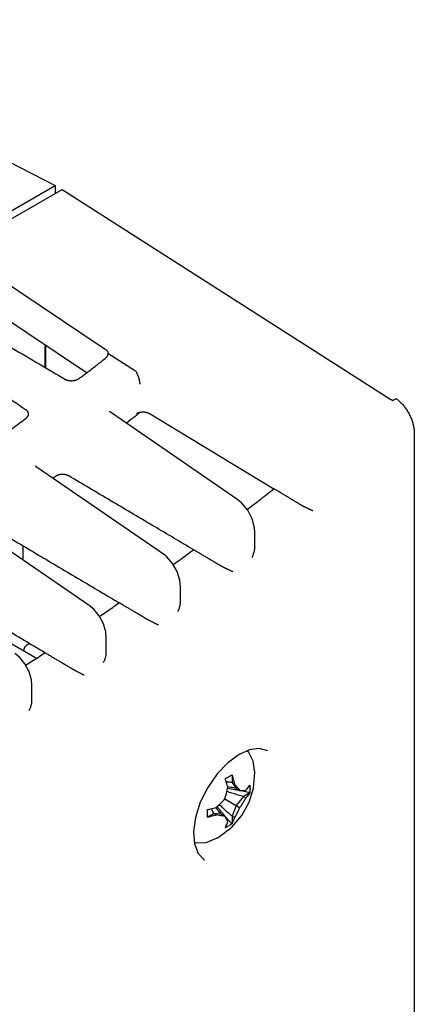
# Model space of a CAD drawing. Header units: inches. Extents: x 0 to 22, y 0 to 17.
# Tile 12 of 44: x 4.8 to 5.6, y 5.4 to 7.4. Entities that reach past the tile are written whole.
import ezdxf

# ---------------------------------------------------------------- set-up
doc = ezdxf.new("R2010")
doc.units = ezdxf.units.IN
doc.header["$LTSCALE"] = 1.21
doc.header["$MEASUREMENT"] = 0
doc.layers.get('0').update_dxf_attribs({"linetype": 'CONTINUOUS'})

msp = doc.modelspace()

# ---------------------------------------------------------------- linework, layer by layer
at = {"color": 7, "linetype": 'CONTINUOUS'}
for p, q in [((4.1956, 7.411), (4.8461, 7.0747)), ((4.6211, 6.9448), (4.8461, 7.0747)), ((4.8461, 7.0747), (4.8461, 7.0584)), ((4.6482, 6.9441), (4.8603, 7.0666)), ((4.8603, 7.0666), (5.5272, 6.6411)), ((4.6482, 6.9441), (4.9481, 6.743)), ((4.9101, 6.6949), (4.6822, 6.8477)), ((4.8254, 6.7517), (4.8254, 6.7062)), ((4.8278, 6.7048), (4.8278, 6.7501)), ((4.9535, 6.7344), (4.9535, 6.7339)), ((5.0095, 6.6985), (4.9535, 6.7339)), ((4.9564, 6.6174), (4.9564, 6.6174)), ((5.2167, 6.4375), (4.9585, 6.6154)), ((5.29, 6.4592), (5.0392, 6.6113)), ((5.5745, 6.5731), (5.5745, 2.6558)), ((4.8057, 6.5063), (4.8057, 6.5063)), ((5.0661, 6.3272), (4.8078, 6.5047)), ((4.9155, 6.2235), (4.6572, 6.4005)), ((5.2513, 6.3718), (5.2513, 6.3718)), ((5.2513, 6.3423), (5.2513, 6.3718)), ((4.7813, 6.3154), (4.7813, 6.3443)), ((5.1006, 6.2319), (5.1006, 6.2618)), ((4.8083, 6.1161), (4.6229, 6.2231)), ((4.95, 6.128), (4.95, 6.1582)), ((4.7835, 6.1304), (4.7835, 6.1336)), ((4.7864, 6.1407), (4.7885, 6.1423)), ((4.7947, 6.1459), (4.7885, 6.1423)), ((4.7994, 6.0304), (4.7994, 6.0609)), ((5.2407, 5.9303), (5.2195, 5.921)), ((5.205, 5.8794), (5.205, 5.8645)), ((5.2482, 5.8529), (5.251, 5.8852)), ((5.205, 5.8645), (5.2097, 5.8617)), ((5.205, 5.8645), (5.2134, 5.8525)), ((5.2134, 5.8525), (5.2204, 5.8484)), ((5.2395, 5.8242), (5.2482, 5.8529)), ((5.1902, 5.831), (5.2204, 5.8135)), ((5.2279, 5.8357), (5.2134, 5.8176)), ((5.2408, 5.8432), (5.2279, 5.8357)), ((5.2279, 5.8357), (5.2327, 5.833)), ((5.2134, 5.8176), (5.205, 5.7959)), ((5.1685, 5.8014), (5.1556, 5.794)), ((5.1831, 5.8001), (5.1685, 5.8014)), ((5.1685, 5.8014), (5.1733, 5.7987)), ((5.1831, 5.8001), (5.1902, 5.796)), ((5.205, 5.7959), (5.205, 5.781)), ((5.205, 5.7959), (5.2097, 5.7932)), ((5.1767, 5.7528), (5.2045, 5.7736)), ((5.1524, 5.7429), (5.1737, 5.7512)), ((5.1286, 5.7431), (5.1327, 5.7418)), ((5.1327, 5.7418), (5.1524, 5.7429))]:
    msp.add_line(p, q, dxfattribs=at)
for points in [[(4.9584, 6.6154), (4.9575, 6.6162), (4.9567, 6.617)], [(4.8078, 6.5047), (4.8068, 6.5055), (4.806, 6.5064)], [(5.2513, 6.3718), (5.2507, 6.3806), (5.2458, 6.3991), (5.2367, 6.4167), (5.2242, 6.4314), (5.2167, 6.4375)], [(5.1006, 6.2618), (5.0994, 6.2746), (5.0938, 6.2922), (5.0846, 6.3085), (5.0727, 6.322), (5.0661, 6.3272)], [(4.95, 6.1581), (4.949, 6.1698), (4.9441, 6.1864), (4.9358, 6.2022), (4.9248, 6.2157), (4.9155, 6.2235)], [(4.7835, 6.1336), (4.7838, 6.1362), (4.7864, 6.1407)], [(4.7994, 6.0609), (4.7984, 6.0725), (4.7935, 6.0891), (4.7852, 6.1048), (4.7742, 6.1183), (4.7648, 6.1261)], [(5.2773, 5.9286), (5.2601, 5.933), (5.2407, 5.9303)], [(5.2195, 5.921), (5.1966, 5.9044), (5.1748, 5.8817), (5.1556, 5.8543)], [(5.251, 5.8852), (5.2476, 5.9077), (5.2387, 5.9253), (5.2356, 5.9281)], [(5.1556, 5.8543), (5.1406, 5.8243), (5.1309, 5.7937), (5.1269, 5.765), (5.1288, 5.74), (5.1363, 5.7203), (5.1492, 5.7067)], [(5.2045, 5.7736), (5.2251, 5.7977), (5.2395, 5.8242)], [(5.1737, 5.7512), (5.1747, 5.7517), (5.1757, 5.7523), (5.1767, 5.7528)]]:
    msp.add_lwpolyline(points, dxfattribs=at)
for points, knots in [([(4.5486, 6.87), (4.5839, 6.8491), (4.6547, 6.8072), (4.761, 6.7444), (4.8319, 6.7024), (4.8674, 6.6814)], [0, 0, 0, 0, 0.332673, 0.666007, 1, 1, 1, 1]), ([(4.4891, 6.8254), (4.522, 6.8027), (4.588, 6.7573), (4.6871, 6.6891), (4.7533, 6.6435), (4.7864, 6.6207)], [0, 0, 0, 0, 0.332576, 0.665909, 1, 1, 1, 1]), ([(4.9535, 6.7339), (4.9535, 6.7334), (4.9534, 6.7326), (4.953, 6.7312), (4.9525, 6.7299), (4.9519, 6.7286), (4.951, 6.7274), (4.9501, 6.7262), (4.9489, 6.7251), (4.9481, 6.7244), (4.9477, 6.7241)], [0, 0, 0, 0, 0.112997, 0.228609, 0.347101, 0.469456, 0.595841, 0.726227, 0.861146, 1, 1, 1, 1]), ([(4.9481, 6.743), (4.9485, 6.7427), (4.9492, 6.7421), (4.9503, 6.7412), (4.9512, 6.7403), (4.952, 6.7393), (4.9526, 6.7382), (4.9531, 6.7372), (4.9534, 6.7361), (4.9535, 6.7352), (4.9535, 6.7346), (4.9535, 6.7344)], [0, 0, 0, 0, 0.137393, 0.269104, 0.394624, 0.514445, 0.629245, 0.739258, 0.845655, 0.949793, 1, 1, 1, 1]), ([(4.8952, 6.6835), (4.901, 6.688), (4.9127, 6.6969), (4.9302, 6.7105), (4.9419, 6.7195), (4.9477, 6.7241)], [0, 0, 0, 0, 0.332747, 0.666081, 1, 1, 1, 1]), ([(5.0102, 6.6978), (5.0102, 6.6979), (5.01, 6.698), (5.0098, 6.6983), (5.0096, 6.6984), (5.0095, 6.6985)], [0, 0, 0, 0, 0.308734, 0.641365, 1, 1, 1, 1]), ([(5.0103, 6.6978), (5.0105, 6.6974), (5.011, 6.6965), (5.0116, 6.6952), (5.0123, 6.6938), (5.013, 6.6923), (5.0136, 6.6908), (5.0142, 6.6892), (5.0148, 6.6875), (5.0153, 6.6858), (5.0158, 6.684), (5.0163, 6.6823), (5.0167, 6.6805), (5.0171, 6.6788), (5.0174, 6.6771), (5.0176, 6.6755), (5.0178, 6.6739), (5.0179, 6.6728), (5.018, 6.6723)], [0, 0, 0, 0, 0.051435, 0.10643, 0.16452, 0.225509, 0.288844, 0.35393, 0.420544, 0.487973, 0.555795, 0.623629, 0.690737, 0.756859, 0.82137, 0.883639, 0.943457, 1, 1, 1, 1]), ([(4.8952, 6.6835), (4.8947, 6.6832), (4.8938, 6.6825), (4.8924, 6.6817), (4.8908, 6.6809), (4.8892, 6.6802), (4.8875, 6.6796), (4.8858, 6.6792), (4.884, 6.6788), (4.8822, 6.6786), (4.8804, 6.6784), (4.8786, 6.6784), (4.8769, 6.6785), (4.8751, 6.6787), (4.8734, 6.6791), (4.8718, 6.6795), (4.8702, 6.68), (4.8688, 6.6807), (4.8678, 6.6812), (4.8674, 6.6814)], [0, 0, 0, 0, 0.056032, 0.113728, 0.172703, 0.232521, 0.293031, 0.354468, 0.416356, 0.478174, 0.539524, 0.600516, 0.660802, 0.720316, 0.778734, 0.836161, 0.892415, 0.947128, 1, 1, 1, 1]), ([(5.5272, 6.6411), (5.5276, 6.6409), (5.5284, 6.6404), (5.5295, 6.6396), (5.5303, 6.639), (5.5306, 6.6388)], [0, 0, 0, 0, 0.329227, 0.662591, 1, 1, 1, 1]), ([(5.5331, 6.6401), (5.5339, 6.6405), (5.5355, 6.6414), (5.5372, 6.6422), (5.538, 6.6427)], [0, 0, 0, 0, 0.500109, 1, 1, 1, 1]), ([(5.538, 6.6427), (5.539, 6.6419), (5.541, 6.6403), (5.5439, 6.6378), (5.5468, 6.635), (5.5496, 6.6321), (5.5523, 6.6289), (5.5549, 6.6256), (5.5574, 6.6222), (5.5598, 6.6187), (5.562, 6.615), (5.5641, 6.6112), (5.566, 6.6074), (5.5677, 6.6035), (5.5693, 6.5996), (5.5706, 6.5957), (5.5718, 6.5918), (5.5728, 6.5879), (5.5735, 6.5841), (5.5741, 6.5804), (5.5744, 6.5767), (5.5745, 6.5743), (5.5745, 6.5731)], [0, 0, 0, 0, 0.046773, 0.094859, 0.144047, 0.194309, 0.245404, 0.297205, 0.349576, 0.402249, 0.455166, 0.508052, 0.560762, 0.61315, 0.66495, 0.71611, 0.766377, 0.815632, 0.863766, 0.91057, 0.956038, 1, 1, 1, 1]), ([(4.7918, 6.6116), (4.7918, 6.6116), (4.7918, 6.611), (4.7917, 6.6101), (4.7914, 6.6088), (4.7909, 6.6074), (4.7902, 6.6062), (4.7894, 6.6049), (4.7884, 6.6038), (4.7872, 6.6026), (4.7864, 6.602), (4.7859, 6.6016)], [0, 0, 0, 0, 0.017601, 0.128073, 0.241119, 0.35717, 0.47643, 0.599982, 0.728755, 0.862328, 1, 1, 1, 1]), ([(4.7864, 6.6207), (4.7868, 6.6205), (4.7876, 6.6198), (4.7887, 6.6188), (4.7897, 6.6177), (4.7905, 6.6165), (4.7911, 6.6153), (4.7915, 6.614), (4.7917, 6.6128), (4.7918, 6.612), (4.7918, 6.6116)], [0, 0, 0, 0, 0.140361, 0.276483, 0.407974, 0.534748, 0.658122, 0.779608, 0.899748, 1, 1, 1, 1]), ([(5.0128, 6.6101), (5.0105, 6.6082), (5.0033, 6.6025), (4.9959, 6.5968), (4.991, 6.593)], [0, 0, 0, 0, 0.322341, 1, 1, 1, 1]), ([(5.0183, 6.6145), (5.018, 6.6144), (5.0171, 6.6142), (5.0157, 6.6138), (5.0141, 6.6133), (5.0131, 6.6129), (5.0127, 6.6126)], [0, 0, 0, 0, 0.172482, 0.456586, 0.733154, 1, 1, 1, 1]), ([(5.0392, 6.6113), (5.0388, 6.6116), (5.0379, 6.6121), (5.0364, 6.6128), (5.0348, 6.6134), (5.0332, 6.6139), (5.0315, 6.6144), (5.0297, 6.6147), (5.0279, 6.6149), (5.0261, 6.6151), (5.0243, 6.6151), (5.0225, 6.615), (5.0207, 6.6149), (5.0193, 6.6147), (5.0185, 6.6145), (5.0183, 6.6145)], [0, 0, 0, 0, 0.072552, 0.148072, 0.226, 0.305677, 0.386803, 0.469635, 0.553467, 0.637514, 0.721135, 0.804381, 0.886667, 0.967779, 1, 1, 1, 1]), ([(4.7446, 6.5716), (4.7492, 6.5749), (4.7584, 6.5815), (4.7722, 6.5916), (4.7813, 6.5983), (4.7859, 6.6016)], [0, 0, 0, 0, 0.332848, 0.666182, 1, 1, 1, 1]), ([(4.8739, 6.486), (4.8735, 6.4863), (4.8725, 6.4868), (4.8709, 6.4875), (4.8692, 6.4881), (4.8675, 6.4885), (4.8657, 6.4888), (4.8638, 6.489), (4.8619, 6.4891), (4.86, 6.4891), (4.8581, 6.4889), (4.8562, 6.4886), (4.8543, 6.4882), (4.8525, 6.4876), (4.8508, 6.487), (4.8492, 6.4862), (4.8476, 6.4854), (4.8466, 6.4847), (4.8462, 6.4844)], [0, 0, 0, 0, 0.056553, 0.115222, 0.175616, 0.237261, 0.300085, 0.363983, 0.428684, 0.493912, 0.5595, 0.625304, 0.690687, 0.755028, 0.818312, 0.880581, 0.941299, 1, 1, 1, 1]), ([(5.1213, 6.3395), (5.0951, 6.3551), (5.0407, 6.3873), (4.9582, 6.4361), (4.902, 6.4694), (4.8739, 6.486)], [0, 0, 0, 0, 0.318796, 0.659662, 1, 1, 1, 1]), ([(5.2356, 6.4179), (5.2435, 6.4239), (5.2615, 6.4377), (5.2794, 6.4517), (5.2894, 6.4595)], [0, 0, 0, 0, 0.437999, 1, 1, 1, 1]), ([(5.3411, 6.4291), (5.3388, 6.4305), (5.3342, 6.4333), (5.3274, 6.4374), (5.3209, 6.4413), (5.3146, 6.4451), (5.3084, 6.4489), (5.3023, 6.4526), (5.2961, 6.4562), (5.292, 6.4587), (5.29, 6.46)], [0, 0, 0, 0, 0.136429, 0.269448, 0.396806, 0.519929, 0.640427, 0.759736, 0.87916, 1, 1, 1, 1]), ([(5.3411, 6.4291), (5.3415, 6.4289), (5.3423, 6.4284), (5.3436, 6.4278), (5.3449, 6.427), (5.3463, 6.4263), (5.3478, 6.4255), (5.3493, 6.4247), (5.351, 6.4239), (5.3527, 6.423), (5.3545, 6.4221), (5.3564, 6.4212), (5.3583, 6.4203), (5.3602, 6.4195), (5.3621, 6.4186), (5.3639, 6.4178), (5.3657, 6.417), (5.3674, 6.4163), (5.3685, 6.4159), (5.369, 6.4157)], [0, 0, 0, 0, 0.045475, 0.088508, 0.136626, 0.188112, 0.242437, 0.299759, 0.359939, 0.42253, 0.487037, 0.553459, 0.621094, 0.689038, 0.756663, 0.822714, 0.885882, 0.945325, 1, 1, 1, 1]), ([(4.7233, 6.3787), (4.7514, 6.3621), (4.8076, 6.3287), (4.8904, 6.2796), (4.9452, 6.2471), (4.9719, 6.2312)], [0, 0, 0, 0, 0.338703, 0.677939, 1, 1, 1, 1]), ([(5.0859, 6.3063), (5.0907, 6.3098), (5.1044, 6.3197), (5.1181, 6.3297), (5.1269, 6.3362)], [0, 0, 0, 0, 0.350781, 1, 1, 1, 1]), ([(5.1787, 6.3056), (5.1763, 6.307), (5.1717, 6.3097), (5.1649, 6.3138), (5.1583, 6.3177), (5.1519, 6.3215), (5.1456, 6.3252), (5.1394, 6.3289), (5.1332, 6.3325), (5.129, 6.335), (5.1269, 6.3362)], [0, 0, 0, 0, 0.136291, 0.268544, 0.39562, 0.518823, 0.639581, 0.759213, 0.878944, 1, 1, 1, 1]), ([(5.2454, 6.3207), (5.2459, 6.3217), (5.247, 6.3238), (5.2483, 6.327), (5.2493, 6.3302), (5.2502, 6.3333), (5.2508, 6.3362), (5.2511, 6.3389), (5.2512, 6.341), (5.2513, 6.342), (5.2513, 6.3423)], [0, 0, 0, 0, 0.156812, 0.310659, 0.459382, 0.601066, 0.733378, 0.85558, 0.967332, 1, 1, 1, 1]), ([(5.2065, 6.2917), (5.2059, 6.2919), (5.2048, 6.2924), (5.2031, 6.2931), (5.2013, 6.294), (5.1995, 6.2948), (5.1976, 6.2957), (5.1957, 6.2967), (5.1938, 6.2976), (5.1919, 6.2985), (5.1901, 6.2994), (5.1884, 6.3003), (5.1868, 6.3012), (5.1852, 6.302), (5.1837, 6.3028), (5.1824, 6.3035), (5.1811, 6.3042), (5.1798, 6.3049), (5.1791, 6.3054), (5.1787, 6.3056)], [0, 0, 0, 0, 0.055449, 0.115665, 0.179566, 0.246269, 0.314425, 0.382765, 0.450625, 0.51709, 0.581503, 0.64386, 0.703663, 0.760514, 0.814367, 0.865331, 0.912931, 0.956124, 1, 1, 1, 1]), ([(4.8257, 6.1274), (4.7975, 6.1442), (4.7413, 6.1776), (4.657, 6.2277), (4.6008, 6.2611), (4.5727, 6.2778)], [0, 0, 0, 0, 0.333864, 0.667197, 1, 1, 1, 1]), ([(4.9364, 6.2012), (4.9408, 6.2042), (4.9541, 6.2133), (4.9675, 6.2225), (4.9763, 6.2286)], [0, 0, 0, 0, 0.333407, 1, 1, 1, 1]), ([(5.0281, 6.1979), (5.0257, 6.1993), (5.0211, 6.2021), (5.0143, 6.2061), (5.0077, 6.21), (5.0013, 6.2138), (4.995, 6.2176), (4.9888, 6.2212), (4.9826, 6.2249), (4.9784, 6.2274), (4.9763, 6.2286)], [0, 0, 0, 0, 0.13629, 0.268542, 0.395618, 0.518821, 0.63958, 0.759212, 0.878943, 1, 1, 1, 1]), ([(5.0948, 6.2108), (5.0953, 6.2119), (5.0963, 6.2139), (5.0976, 6.217), (5.0987, 6.22), (5.0995, 6.223), (5.1001, 6.2259), (5.1005, 6.2285), (5.1006, 6.2306), (5.1006, 6.2317), (5.1006, 6.232)], [0, 0, 0, 0, 0.154952, 0.307033, 0.454181, 0.594674, 0.726265, 0.84816, 0.960054, 1, 1, 1, 1]), ([(5.0558, 6.1835), (5.0553, 6.1837), (5.0542, 6.1842), (5.0525, 6.1851), (5.0507, 6.186), (5.0488, 6.1869), (5.0469, 6.1879), (5.045, 6.1888), (5.0431, 6.1898), (5.0412, 6.1908), (5.0394, 6.1917), (5.0377, 6.1926), (5.0361, 6.1935), (5.0345, 6.1943), (5.0331, 6.1951), (5.0317, 6.1959), (5.0304, 6.1966), (5.0292, 6.1973), (5.0284, 6.1977), (5.0281, 6.1979)], [0, 0, 0, 0, 0.056318, 0.117425, 0.182197, 0.249688, 0.318478, 0.38729, 0.455421, 0.521937, 0.586246, 0.648332, 0.707697, 0.763989, 0.817247, 0.867544, 0.914389, 0.956838, 1, 1, 1, 1]), ([(4.7866, 6.1022), (4.7908, 6.1048), (4.8038, 6.1132), (4.8168, 6.1216), (4.8257, 6.1274)], [0, 0, 0, 0, 0.318417, 1, 1, 1, 1]), ([(4.8774, 6.0967), (4.8751, 6.0981), (4.8705, 6.1008), (4.8636, 6.1049), (4.857, 6.1088), (4.8506, 6.1126), (4.8444, 6.1163), (4.8382, 6.12), (4.8319, 6.1237), (4.8278, 6.1262), (4.8257, 6.1274)], [0, 0, 0, 0, 0.136288, 0.26854, 0.395616, 0.518819, 0.639578, 0.759211, 0.878943, 1, 1, 1, 1]), ([(4.9442, 6.1074), (4.9447, 6.1084), (4.9457, 6.1103), (4.947, 6.1133), (4.9481, 6.1163), (4.9489, 6.1191), (4.9495, 6.1219), (4.9499, 6.1245), (4.95, 6.1266), (4.95, 6.1277), (4.95, 6.128)], [0, 0, 0, 0, 0.153225, 0.303653, 0.449317, 0.588654, 0.719515, 0.841065, 0.953048, 1, 1, 1, 1]), ([(4.9052, 6.0817), (4.9047, 6.0819), (4.9036, 6.0825), (4.9018, 6.0834), (4.9, 6.0843), (4.8981, 6.0853), (4.8962, 6.0863), (4.8943, 6.0874), (4.8924, 6.0884), (4.8905, 6.0894), (4.8887, 6.0903), (4.887, 6.0913), (4.8854, 6.0922), (4.8839, 6.093), (4.8824, 6.0938), (4.881, 6.0946), (4.8798, 6.0953), (4.8786, 6.096), (4.8778, 6.0964), (4.8774, 6.0967)], [0, 0, 0, 0, 0.057254, 0.119312, 0.185006, 0.253324, 0.32277, 0.392065, 0.460462, 0.527014, 0.591203, 0.652986, 0.711879, 0.767583, 0.820223, 0.869826, 0.915887, 0.957573, 1, 1, 1, 1]), ([(4.7936, 6.0102), (4.7941, 6.0112), (4.7951, 6.013), (4.7964, 6.0159), (4.7974, 6.0188), (4.7982, 6.0216), (4.7988, 6.0243), (4.7992, 6.0269), (4.7994, 6.0289), (4.7994, 6.0301), (4.7994, 6.0304)], [0, 0, 0, 0, 0.151631, 0.300527, 0.444809, 0.583062, 0.713232, 0.834444, 0.946496, 1, 1, 1, 1]), ([(5.1913, 5.8722), (5.1921, 5.8727), (5.1937, 5.8735), (5.1952, 5.8744), (5.196, 5.8748)], [0, 0, 0, 0, 0.503205, 1, 1, 1, 1]), ([(5.1915, 5.8716), (5.1915, 5.8717), (5.1915, 5.8718), (5.1914, 5.872), (5.1914, 5.8722), (5.1913, 5.8722)], [0, 0, 0, 0, 0.333177, 0.666551, 1, 1, 1, 1]), ([(5.1963, 5.854), (5.1958, 5.8559), (5.1949, 5.8597), (5.1933, 5.8656), (5.1922, 5.8696), (5.1915, 5.8716)], [0, 0, 0, 0, 0.319133, 0.652433, 1, 1, 1, 1]), ([(5.1982, 5.8761), (5.199, 5.8765), (5.2004, 5.8774), (5.2026, 5.8787), (5.204, 5.8795), (5.2047, 5.88)], [0, 0, 0, 0, 0.338624, 0.672027, 1, 1, 1, 1]), ([(5.2047, 5.88), (5.2048, 5.8799), (5.2048, 5.8798), (5.2049, 5.8796), (5.2049, 5.8795), (5.205, 5.8794)], [0, 0, 0, 0, 0.333451, 0.666825, 1, 1, 1, 1]), ([(5.2068, 5.8733), (5.2073, 5.8714), (5.2084, 5.8675), (5.2093, 5.8636), (5.2097, 5.8617)], [0, 0, 0, 0, 0.510417, 1, 1, 1, 1]), ([(5.1902, 5.831), (5.191, 5.8334), (5.1925, 5.8382), (5.1945, 5.8459), (5.1957, 5.8512), (5.1963, 5.854)], [0, 0, 0, 0, 0.317014, 0.644224, 1, 1, 1, 1]), ([(5.2097, 5.8617), (5.2111, 5.8601), (5.2137, 5.8571), (5.2162, 5.854), (5.2173, 5.8525)], [0, 0, 0, 0, 0.53407, 1, 1, 1, 1]), ([(5.2337, 5.8496), (5.2343, 5.8503), (5.2359, 5.8521), (5.2374, 5.8539), (5.2383, 5.8551)], [0, 0, 0, 0, 0.394949, 1, 1, 1, 1]), ([(5.2408, 5.8587), (5.2409, 5.8587), (5.2409, 5.8588), (5.241, 5.8589), (5.2411, 5.859), (5.2411, 5.859)], [0, 0, 0, 0, 0.333627, 0.667007, 1, 1, 1, 1]), ([(5.2411, 5.859), (5.2412, 5.8573), (5.2414, 5.8538), (5.2414, 5.8487), (5.2412, 5.8452), (5.2411, 5.8435)], [0, 0, 0, 0, 0.336034, 0.669427, 1, 1, 1, 1]), ([(5.1733, 5.8142), (5.1754, 5.8161), (5.1794, 5.8197), (5.1851, 5.8253), (5.1885, 5.8291), (5.1902, 5.831)], [0, 0, 0, 0, 0.358435, 0.68635, 1, 1, 1, 1]), ([(5.2204, 5.8484), (5.2218, 5.8484), (5.2246, 5.8483), (5.2287, 5.8482), (5.2314, 5.8484), (5.2327, 5.8485)], [0, 0, 0, 0, 0.349176, 0.677514, 1, 1, 1, 1]), ([(5.2327, 5.833), (5.2314, 5.8306), (5.2288, 5.826), (5.2247, 5.8195), (5.2219, 5.8155), (5.2204, 5.8135)], [0, 0, 0, 0, 0.35372, 0.681886, 1, 1, 1, 1]), ([(5.2408, 5.8432), (5.24, 5.8419), (5.2383, 5.8396), (5.2356, 5.8362), (5.2337, 5.834), (5.2327, 5.833)], [0, 0, 0, 0, 0.334659, 0.668017, 1, 1, 1, 1]), ([(5.2411, 5.8435), (5.2411, 5.8435), (5.241, 5.8434), (5.2409, 5.8433), (5.2409, 5.8432), (5.2408, 5.8432)], [0, 0, 0, 0, 0.333145, 0.666478, 1, 1, 1, 1]), ([(5.155, 5.8093), (5.1551, 5.8093), (5.1552, 5.8094), (5.1554, 5.8094), (5.1556, 5.8094), (5.1556, 5.8095)], [0, 0, 0, 0, 0.333449, 0.666782, 1, 1, 1, 1]), ([(5.1556, 5.8095), (5.1577, 5.8099), (5.1617, 5.8109), (5.1676, 5.8125), (5.1714, 5.8136), (5.1733, 5.8142)], [0, 0, 0, 0, 0.347082, 0.680342, 1, 1, 1, 1]), ([(5.2204, 5.8135), (5.2194, 5.8113), (5.2173, 5.8067), (5.2138, 5.7999), (5.2111, 5.7954), (5.2097, 5.7932)], [0, 0, 0, 0, 0.321504, 0.648925, 1, 1, 1, 1]), ([(5.155, 5.7938), (5.1551, 5.7955), (5.1551, 5.7989), (5.1551, 5.8023), (5.1551, 5.804)], [0, 0, 0, 0, 0.492279, 1, 1, 1, 1]), ([(5.1556, 5.794), (5.1556, 5.7939), (5.1554, 5.7939), (5.1552, 5.7939), (5.1551, 5.7938), (5.155, 5.7938)], [0, 0, 0, 0, 0.333216, 0.666549, 1, 1, 1, 1]), ([(5.1733, 5.7987), (5.1714, 5.7981), (5.1676, 5.7969), (5.1617, 5.7954), (5.1577, 5.7944), (5.1556, 5.794)], [0, 0, 0, 0, 0.319138, 0.652439, 1, 1, 1, 1]), ([(5.1902, 5.796), (5.1884, 5.7962), (5.1849, 5.7967), (5.1813, 5.7973), (5.1795, 5.7976)], [0, 0, 0, 0, 0.482647, 1, 1, 1, 1]), ([(5.1963, 5.7854), (5.1957, 5.7866), (5.1944, 5.789), (5.1924, 5.7925), (5.1909, 5.7949), (5.1902, 5.796)], [0, 0, 0, 0, 0.328232, 0.658031, 1, 1, 1, 1]), ([(5.2097, 5.7932), (5.2093, 5.7918), (5.2084, 5.789), (5.2068, 5.785), (5.2056, 5.7823), (5.205, 5.781)], [0, 0, 0, 0, 0.33145, 0.664866, 1, 1, 1, 1]), ([(5.1982, 5.7765), (5.1975, 5.7761), (5.196, 5.7752), (5.1937, 5.774), (5.1921, 5.7732), (5.1913, 5.7729)], [0, 0, 0, 0, 0.332064, 0.665409, 1, 1, 1, 1]), ([(5.1913, 5.7729), (5.1914, 5.7729), (5.1914, 5.773), (5.1915, 5.7731), (5.1915, 5.7732), (5.1915, 5.7732)], [0, 0, 0, 0, 0.332993, 0.666326, 1, 1, 1, 1]), ([(5.1915, 5.7732), (5.1922, 5.7745), (5.1934, 5.7772), (5.1944, 5.7799), (5.1949, 5.7813)], [0, 0, 0, 0, 0.500973, 1, 1, 1, 1]), ([(5.2047, 5.7806), (5.204, 5.7801), (5.2026, 5.7792), (5.2012, 5.7783), (5.2004, 5.7778)], [0, 0, 0, 0, 0.498943, 1, 1, 1, 1]), ([(5.205, 5.781), (5.2049, 5.7809), (5.2049, 5.7809), (5.2048, 5.7807), (5.2048, 5.7806), (5.2047, 5.7806)], [0, 0, 0, 0, 0.333482, 0.666855, 1, 1, 1, 1])]:
    msp.add_open_spline(points, degree=3, knots=knots, dxfattribs=at)
for points in [[(5.5306, 6.6388), (5.5315, 6.6392), (5.5323, 6.6396), (5.5331, 6.6401)], [(5.0127, 6.6126), (5.0122, 6.6124), (5.0118, 6.6122), (5.0113, 6.6119)], [(5.0183, 6.6145), (5.0164, 6.613), (5.0146, 6.6116), (5.0128, 6.6101)], [(4.8462, 6.4844), (4.8447, 6.4834), (4.8433, 6.4823), (4.8419, 6.4813)], [(5.2894, 6.4595), (5.2896, 6.4597), (5.2898, 6.4598), (5.29, 6.46)], [(5.1269, 6.3362), (5.1251, 6.3373), (5.1232, 6.3384), (5.1213, 6.3395)], [(4.9719, 6.2312), (4.9734, 6.2304), (4.9749, 6.2295), (4.9763, 6.2286)], [(5.2367, 5.9276), (5.2367, 5.9279), (5.2366, 5.9282), (5.2365, 5.9285)], [(5.196, 5.8748), (5.1967, 5.8753), (5.1975, 5.8757), (5.1982, 5.8761)], [(5.205, 5.8794), (5.2056, 5.8774), (5.2062, 5.8753), (5.2068, 5.8733)], [(5.1965, 5.8649), (5.1955, 5.865), (5.1945, 5.865), (5.1936, 5.865)], [(5.2102, 5.8497), (5.2055, 5.8506), (5.2007, 5.8513), (5.196, 5.8521)], [(5.205, 5.8645), (5.2021, 5.8647), (5.1993, 5.8649), (5.1965, 5.8649)], [(5.2084, 5.8535), (5.2044, 5.8542), (5.2005, 5.8548), (5.1965, 5.8554)], [(5.2134, 5.8525), (5.2117, 5.8528), (5.21, 5.8532), (5.2084, 5.8535)], [(5.2127, 5.8493), (5.2119, 5.8494), (5.211, 5.8496), (5.2102, 5.8497)], [(5.2203, 5.8479), (5.2178, 5.8484), (5.2152, 5.8488), (5.2127, 5.8493)], [(5.2173, 5.8525), (5.2184, 5.8512), (5.2194, 5.8498), (5.2204, 5.8484)], [(5.2327, 5.8485), (5.233, 5.8488), (5.2334, 5.8492), (5.2337, 5.8496)], [(5.2383, 5.8551), (5.2392, 5.8563), (5.24, 5.8575), (5.2408, 5.8587)], [(5.1996, 5.8444), (5.1978, 5.8449), (5.196, 5.8454), (5.1941, 5.8459)], [(5.2099, 5.8414), (5.2065, 5.8424), (5.2031, 5.8434), (5.1996, 5.8444)], [(5.2175, 5.839), (5.215, 5.8398), (5.2125, 5.8406), (5.2099, 5.8414)], [(5.2279, 5.8357), (5.2245, 5.8368), (5.221, 5.838), (5.2175, 5.839)], [(5.2321, 5.8455), (5.2282, 5.8463), (5.2242, 5.8471), (5.2203, 5.8479)], [(5.2379, 5.8442), (5.236, 5.8447), (5.234, 5.8451), (5.2321, 5.8455)], [(5.2411, 5.8435), (5.24, 5.8438), (5.239, 5.844), (5.2379, 5.8442)], [(5.1551, 5.804), (5.1551, 5.8058), (5.1551, 5.8075), (5.155, 5.8093)], [(5.1639, 5.8085), (5.1634, 5.8093), (5.1629, 5.8102), (5.1624, 5.811)], [(5.1765, 5.8079), (5.175, 5.8097), (5.1736, 5.8115), (5.1722, 5.8133)], [(5.1839, 5.8042), (5.1808, 5.8079), (5.1778, 5.8116), (5.1748, 5.8154)], [(5.1833, 5.8161), (5.1819, 5.8174), (5.1805, 5.8187), (5.1792, 5.82)], [(5.191, 5.8086), (5.1884, 5.8111), (5.1858, 5.8136), (5.1833, 5.8161)], [(5.1685, 5.8014), (5.1669, 5.8037), (5.1654, 5.8061), (5.1639, 5.8085)], [(5.1795, 5.7976), (5.1774, 5.7979), (5.1753, 5.7983), (5.1733, 5.7987)], [(5.1798, 5.8039), (5.1787, 5.8052), (5.1776, 5.8066), (5.1765, 5.8079)], [(5.1831, 5.8001), (5.182, 5.8014), (5.1809, 5.8027), (5.1798, 5.8039)], [(5.1856, 5.8023), (5.185, 5.8029), (5.1845, 5.8036), (5.1839, 5.8042)], [(5.1906, 5.7964), (5.1889, 5.7984), (5.1872, 5.8003), (5.1856, 5.8023)], [(5.1985, 5.7874), (5.1959, 5.7904), (5.1932, 5.7934), (5.1906, 5.7964)], [(5.1969, 5.8032), (5.1949, 5.805), (5.193, 5.8068), (5.191, 5.8086)], [(5.205, 5.7959), (5.2022, 5.7983), (5.1995, 5.8008), (5.1969, 5.8032)], [(5.1949, 5.7813), (5.1954, 5.7826), (5.1958, 5.784), (5.1963, 5.7854)], [(5.2004, 5.7778), (5.1997, 5.7774), (5.199, 5.7769), (5.1982, 5.7765)], [(5.2047, 5.7806), (5.2027, 5.7829), (5.2006, 5.7851), (5.1985, 5.7874)]]:
    msp.add_open_spline(points, degree=3, dxfattribs=at)

doc.saveas('drawing.dxf')
